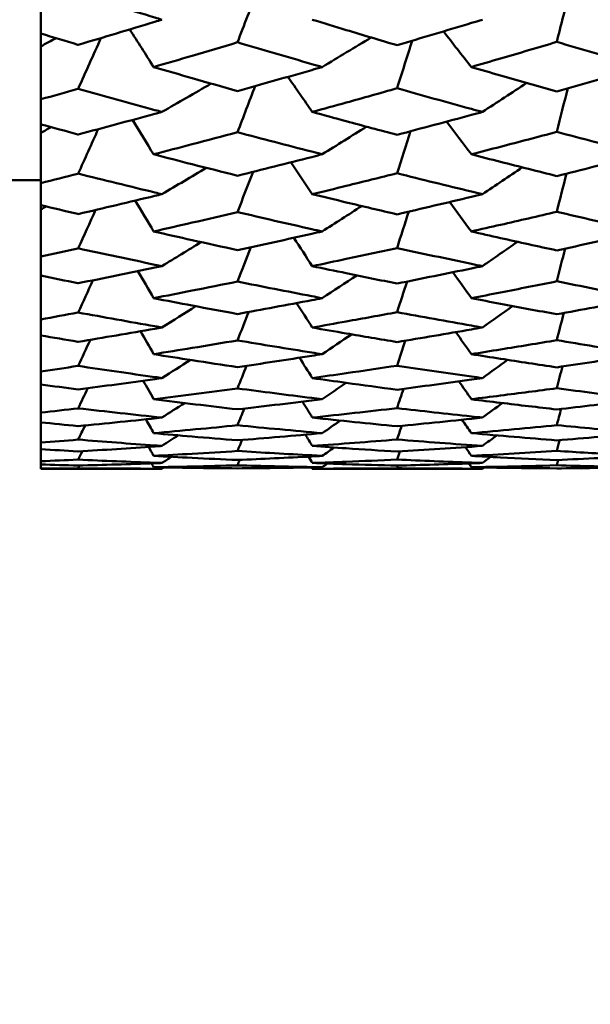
# Model space of a CAD drawing. Header units: millimetres. Extents: x 188 to 1913, y 148 to 2839.
# Tile 147 of 211: x 770.17 to 774.13, y 360.64 to 367.47. Entities that reach past the tile are written whole.
import ezdxf

# ---------------------------------------------------------------- set-up
doc = ezdxf.new("R2010")
doc.units = ezdxf.units.MM
doc.header["$LTSCALE"] = 10
doc.layers.add('Widoczne (ISO)', color=7, linetype='Continuous', lineweight=50)

msp = doc.modelspace()

# ---------------------------------------------------------------- linework, layer by layer
at = {"layer": 'Widoczne (ISO)'}
for p, q in [((770.3188, 367.5682), (770.3188, 367.3749)), ((770.3188, 367.2859), (770.3188, 367.3749)), ((770.3188, 366.9189), (770.3188, 367.2859)), ((770.3188, 366.9189), (770.3188, 366.7451)), ((770.3188, 366.6857), (770.3188, 366.7451)), ((770.3188, 366.3384), (770.3188, 366.6857)), ((769.3188, 366.3574), (770.3188, 366.3574)), ((770.3188, 366.3384), (770.3188, 366.1848)), ((770.3188, 366.1552), (770.3188, 366.1848)), ((770.3188, 365.829), (770.3188, 366.1552)), ((770.3188, 365.829), (770.3188, 365.6963)), ((770.3188, 365.3928), (770.3188, 365.6963)), ((770.3188, 365.3928), (770.3188, 365.2813)), ((770.3188, 365.0314), (770.3188, 365.2813)), ((770.3188, 365.0314), (770.3188, 364.9417)), ((770.3188, 364.7463), (770.3188, 364.9417)), ((770.3188, 364.7463), (770.3188, 364.6787)), ((770.3188, 364.5385), (770.3188, 364.6787)), ((770.3188, 364.5385), (770.3188, 364.4933)), ((770.3188, 364.409), (770.3188, 364.4933)), ((770.3188, 364.409), (770.3188, 364.3864)), ((770.3188, 364.3582), (770.3188, 364.3864)), ((770.3188, 364.3582), (770.3188, 364.3574)), ((770.3188, 364.3574), (771.1591, 364.3574)), ((772.2018, 364.3574), (773.3816, 364.3574))]:
    msp.add_line(p, q, dxfattribs=at)
msp.add_circle((807.3512, 384.3574), 50, dxfattribs=at)
for points in [[(771.8212, 367.6745), (771.7751, 367.5543), (771.7289, 367.4342), (771.6827, 367.314)], [(773.9832, 367.6556), (773.9544, 367.5426), (773.9255, 367.4296), (773.8967, 367.3166)], [(771.1014, 367.1426), (771.0461, 367.2295), (770.9908, 367.3164), (770.9355, 367.4034)], [(770.3188, 367.2859), (770.3543, 367.3049), (770.3897, 367.3238), (770.4252, 367.3428)], [(770.7359, 367.3437), (770.6833, 367.2265), (770.6307, 367.1093), (770.5781, 366.9921)], [(772.2701, 367.1426), (772.3835, 367.2107), (772.4966, 367.2789), (772.6097, 367.3474)], [(772.8946, 367.325), (772.8595, 367.215), (772.8244, 367.105), (772.7893, 366.995)], [(773.3046, 367.1426), (773.2401, 367.2248), (773.1757, 367.3072), (773.1114, 367.3895)], [(772.2018, 366.8313), (772.1453, 366.9123), (772.0889, 366.9934), (772.0325, 367.0746)], [(771.1591, 366.8313), (771.2728, 366.8966), (771.3864, 366.9621), (771.4999, 367.0278)], [(771.8057, 367.0104), (771.7647, 366.9038), (771.7237, 366.7971), (771.6827, 366.6905)], [(773.3816, 366.8313), (773.484, 366.8982), (773.5863, 366.9652), (773.6886, 367.0323)], [(773.9738, 366.9951), (773.9481, 366.8943), (773.9224, 366.7936), (773.8967, 366.6928)], [(770.3188, 366.6857), (770.3429, 366.699), (770.3669, 366.7123), (770.3909, 366.7256)], [(770.7172, 366.7121), (770.6708, 366.6092), (770.6245, 366.5063), (770.5781, 366.4033)], [(771.1014, 366.5373), (771.0525, 366.6168), (771.0036, 366.6963), (770.9548, 366.7759)], [(772.2701, 366.5373), (772.3727, 366.6011), (772.4751, 366.665), (772.5775, 366.7291)], [(773.3046, 366.5373), (773.2474, 366.6128), (773.1902, 366.6884), (773.1331, 366.764)], [(772.8824, 366.6971), (772.8514, 366.6), (772.8203, 366.503), (772.7893, 366.406)], [(771.1591, 366.2609), (771.2616, 366.3216), (771.3639, 366.3825), (771.4662, 366.4436)], [(772.2018, 366.2609), (772.1521, 366.3345), (772.1025, 366.4082), (772.0528, 366.4818)], [(773.3816, 366.2609), (773.4735, 366.3228), (773.5653, 366.3849), (773.657, 366.4471)], [(771.7905, 366.4158), (771.7546, 366.3228), (771.7187, 366.2298), (771.6827, 366.1367)], [(773.9645, 366.4037), (773.9419, 366.3154), (773.9193, 366.2271), (773.8967, 366.1388)], [(770.3188, 366.1552), (770.331, 366.1621), (770.3433, 366.1691), (770.3555, 366.1761)], [(771.1014, 366.0023), (771.0588, 366.0737), (771.0162, 366.145), (770.9737, 366.2164)], [(772.2701, 366.0023), (772.3616, 366.0609), (772.4531, 366.1197), (772.5444, 366.1786)], [(773.3046, 366.0023), (773.2545, 366.0704), (773.2046, 366.1385), (773.1546, 366.2066)], [(770.6987, 366.1515), (770.6585, 366.0628), (770.6183, 365.9741), (770.5781, 365.8854)], [(772.8704, 366.1397), (772.8434, 366.0557), (772.8163, 365.9717), (772.7893, 365.8877)], [(771.1591, 365.7619), (771.2499, 365.8172), (771.3406, 365.8727), (771.4313, 365.9283)], [(771.7755, 365.893), (771.7446, 365.8137), (771.7137, 365.7343), (771.6827, 365.6549)], [(772.2018, 365.7619), (772.1588, 365.8273), (772.1159, 365.8928), (772.0729, 365.9583)], [(773.3816, 365.7619), (773.4627, 365.8181), (773.5437, 365.8743), (773.6247, 365.9307)], [(773.9553, 365.8838), (773.9358, 365.808), (773.9163, 365.7323), (773.8967, 365.6566)], [(771.1014, 365.5398), (771.065, 365.6023), (771.0286, 365.6648), (770.9923, 365.7273)], [(772.2701, 365.5398), (772.3502, 365.5924), (772.4302, 365.6451), (772.5101, 365.6979)], [(773.3046, 365.5398), (773.2617, 365.5997), (773.2188, 365.6595), (773.1759, 365.7194)], [(770.6806, 365.6639), (770.6464, 365.5894), (770.6122, 365.5149), (770.5781, 365.4405)], [(772.8585, 365.6551), (772.8354, 365.5842), (772.8123, 365.5133), (772.7893, 365.4424)], [(771.1591, 365.3363), (771.2378, 365.3853), (771.3164, 365.4344), (771.3949, 365.4836)], [(772.2018, 365.3363), (772.1655, 365.3929), (772.1292, 365.4495), (772.0929, 365.5061)], [(773.3816, 365.3363), (773.4515, 365.3858), (773.5214, 365.4355), (773.5912, 365.4851)], [(771.7606, 365.4442), (771.7346, 365.3784), (771.7087, 365.3126), (771.6827, 365.2468)], [(773.9461, 365.4373), (773.9296, 365.3743), (773.9132, 365.3113), (773.8967, 365.2483)], [(771.1014, 365.1515), (771.0712, 365.2045), (771.041, 365.2575), (771.0108, 365.3105)], [(772.2701, 365.1515), (772.3383, 365.1972), (772.4064, 365.243), (772.4744, 365.2888)], [(773.3046, 365.1515), (773.2688, 365.2025), (773.2331, 365.2534), (773.1973, 365.3044)], [(770.6625, 365.2513), (770.6343, 365.1909), (770.6062, 365.1305), (770.5781, 365.0701)], [(772.8464, 365.245), (772.8274, 365.1872), (772.8083, 365.1295), (772.7893, 365.0717)], [(771.1591, 364.9857), (771.225, 365.0276), (771.2908, 365.0694), (771.3565, 365.1114)], [(772.2018, 364.9857), (772.1722, 365.0328), (772.1425, 365.0799), (772.1129, 365.1269)], [(773.3816, 364.9857), (773.4398, 365.0278), (773.4981, 365.0699), (773.5563, 365.1121)], [(771.7456, 365.0709), (771.7247, 365.0187), (771.7037, 364.9664), (771.6827, 364.9142)], [(773.9367, 365.0662), (773.9234, 365.0159), (773.9101, 364.9656), (773.8967, 364.9154)], [(770.3188, 364.9417), (770.4052, 364.9298), (770.4916, 364.9181), (770.5781, 364.9066)], [(771.1014, 364.8391), (771.0774, 364.8819), (771.0533, 364.9248), (771.0293, 364.9676)], [(772.2701, 364.8391), (772.3257, 364.877), (772.3813, 364.9149), (772.4368, 364.9529)], [(773.3046, 364.8391), (773.276, 364.8804), (773.2475, 364.9217), (773.2189, 364.9631)], [(770.6443, 364.9153), (770.6222, 364.8689), (770.6002, 364.8224), (770.5781, 364.7759)], [(772.8343, 364.9111), (772.8193, 364.8665), (772.8043, 364.8218), (772.7893, 364.7772)], [(771.1014, 364.8391), (771.2952, 364.8149), (771.4889, 364.7917), (771.6827, 364.7693)], [(771.1591, 364.7117), (771.2114, 364.7453), (771.2636, 364.779), (771.3158, 364.8127)], [(771.6827, 364.7693), (771.8785, 364.7917), (772.0743, 364.8149), (772.2701, 364.8391)], [(772.2018, 364.7117), (772.1789, 364.7485), (772.156, 364.7854), (772.1331, 364.8223)], [(773.3816, 364.7117), (773.4276, 364.7453), (773.4735, 364.779), (773.5195, 364.8127)], [(770.5781, 364.7759), (770.4917, 364.7659), (770.4052, 364.756), (770.3188, 364.7463)], [(771.1591, 364.7117), (770.9654, 364.7322), (770.7717, 364.7536), (770.5781, 364.7759)], [(771.7305, 364.7748), (771.7146, 364.736), (771.6987, 364.6971), (771.6827, 364.6583)], [(772.7893, 364.7772), (772.5934, 364.7544), (772.3976, 364.7326), (772.2018, 364.7117)], [(773.9272, 364.7718), (773.9171, 364.7343), (773.9069, 364.6967), (773.8967, 364.6592)], [(770.5781, 364.6527), (770.7717, 364.6715), (770.9654, 364.6911), (771.1591, 364.7117)], [(771.048, 364.7), (771.0658, 364.6679), (771.0836, 364.6358), (771.1014, 364.6036)], [(772.2018, 364.7117), (772.3976, 364.6907), (772.5934, 364.6707), (772.7893, 364.6517)], [(772.2701, 364.6036), (772.3124, 364.6328), (772.3546, 364.6619), (772.3968, 364.6911)], [(772.7893, 364.6517), (772.9867, 364.6708), (773.1841, 364.6907), (773.3816, 364.7117)], [(773.3046, 364.6036), (773.2833, 364.6347), (773.2621, 364.6658), (773.2409, 364.6969)], [(770.5781, 364.559), (770.594, 364.5918), (770.61, 364.6246), (770.6259, 364.6574)], [(771.6827, 364.6583), (771.4889, 364.6392), (771.2952, 364.621), (771.1014, 364.6036)], [(772.2701, 364.6036), (772.0743, 364.621), (771.8785, 364.6392), (771.6827, 364.6583)], [(771.6827, 364.5544), (771.8785, 364.5699), (772.0743, 364.5863), (772.2701, 364.6036)], [(772.1536, 364.5934), (772.1697, 364.5673), (772.1857, 364.5412), (772.2018, 364.5151)], [(772.8219, 364.6548), (772.811, 364.6232), (772.8001, 364.5915), (772.7893, 364.5599)], [(773.8967, 364.6592), (773.6993, 364.6397), (773.5019, 364.6212), (773.3046, 364.6036)], [(773.3046, 364.6036), (773.5019, 364.5861), (773.6993, 364.5694), (773.8967, 364.5537)], [(773.8967, 364.5537), (774.0953, 364.5694), (774.2939, 364.5861), (774.4925, 364.6036)], [(771.272, 364.5886), (771.2344, 364.5641), (771.1968, 364.5396), (771.1591, 364.5151)], [(771.6827, 364.4802), (771.6935, 364.5058), (771.7043, 364.5314), (771.715, 364.557)], [(772.7893, 364.5599), (772.5934, 364.544), (772.3976, 364.5291), (772.2018, 364.5151)], [(773.3816, 364.5151), (773.1841, 364.5291), (772.9867, 364.544), (772.7893, 364.5599)], [(773.3816, 364.5151), (773.4145, 364.5395), (773.4475, 364.5638), (773.4804, 364.5882)], [(773.9174, 364.5554), (773.9105, 364.5305), (773.9036, 364.5056), (773.8967, 364.4807)], [(770.5781, 364.4202), (770.5878, 364.4396), (770.5975, 364.459), (770.6072, 364.4784)], [(771.067, 364.5087), (771.0785, 364.4878), (771.09, 364.467), (771.1014, 364.4462)], [(772.3539, 364.5044), (772.326, 364.485), (772.2981, 364.4656), (772.2701, 364.4462)], [(772.7893, 364.4759), (772.9867, 364.4881), (773.1841, 364.5011), (773.3816, 364.5151)], [(772.7893, 364.4207), (772.7959, 364.4395), (772.8026, 364.4583), (772.8092, 364.4772)], [(773.2635, 364.5069), (773.2772, 364.4866), (773.2909, 364.4664), (773.3046, 364.4462)], [(773.8967, 364.4807), (773.6993, 364.4683), (773.5019, 364.4567), (773.3046, 364.4462)], [(771.0866, 364.3943), (771.0915, 364.3853), (771.0965, 364.3763), (771.1014, 364.3673)], [(771.2245, 364.4397), (771.2027, 364.4254), (771.1809, 364.4111), (771.1591, 364.3969)], [(771.6827, 364.3805), (771.6882, 364.3931), (771.6937, 364.4057), (771.6992, 364.4184)], [(772.1747, 364.4412), (772.1837, 364.4264), (772.1928, 364.4116), (772.2018, 364.3969)], [(772.3073, 364.3932), (772.2949, 364.3846), (772.2825, 364.3759), (772.2701, 364.3673)], [(773.2868, 364.3936), (773.2927, 364.3848), (773.2986, 364.376), (773.3046, 364.3673)], [(773.4384, 364.4391), (773.4194, 364.425), (773.4005, 364.411), (773.3816, 364.3969)], [(773.8967, 364.4173), (774.0953, 364.426), (774.2939, 364.4356), (774.4925, 364.4462)], [(773.8967, 364.3807), (773.9002, 364.3931), (773.9038, 364.4054), (773.9073, 364.4177)], [(770.5781, 364.3601), (770.5814, 364.3665), (770.5847, 364.3728), (770.588, 364.3792)], [(771.1723, 364.366), (771.1679, 364.3632), (771.1635, 364.3603), (771.1591, 364.3574)], [(772.1966, 364.366), (772.1983, 364.3631), (772.2001, 364.3603), (772.2018, 364.3574)], [(772.7893, 364.3602), (772.7915, 364.3664), (772.7938, 364.3726), (772.7961, 364.3788)], [(773.3928, 364.3658), (773.389, 364.363), (773.3853, 364.3602), (773.3816, 364.3574)]]:
    msp.add_open_spline(points, degree=3, dxfattribs=at)
for points, knots in [([(771.1591, 367.4709), (771.1429, 367.4758), (771.1267, 367.4807), (770.933, 367.5396), (770.7555, 367.5941), (770.5781, 367.6493)], [0.0853813, 0.0853813, 0.0853813, 0.0853813, 0.09097809, 0.09097809, 0.15214536, 0.15214536, 0.15214536, 0.15214536]), ([(770.5781, 367.2969), (770.7554, 367.3493), (770.9327, 367.4023), (771.1264, 367.4609), (771.1428, 367.4659), (771.1591, 367.4709)], [0.0297954, 0.0297954, 0.0297954, 0.0297954, 0.09092493, 0.09092493, 0.09655955, 0.09655955, 0.09655955, 0.09655955]), ([(772.2018, 367.4709), (772.2803, 367.4469), (772.3587, 367.423), (772.5545, 367.3639), (772.6719, 367.3287), (772.7893, 367.2938)], [0.03448054, 0.03448054, 0.03448054, 0.03448054, 0.06157222, 0.06157222, 0.10209717, 0.10209717, 0.10209717, 0.10209717]), ([(772.7893, 367.2938), (772.9615, 367.3446), (773.1337, 367.396), (773.3311, 367.4556), (773.3563, 367.4632), (773.3816, 367.4709)], [0.02530969, 0.02530969, 0.02530969, 0.02530969, 0.08465152, 0.08465152, 0.09334823, 0.09334823, 0.09334823, 0.09334823]), ([(770.3188, 367.3749), (770.4047, 367.3489), (770.4906, 367.3231), (770.577, 367.2972), (770.5776, 367.2971), (770.5781, 367.2969)], [0, 0, 0, 0, 0.02969567, 0.02969567, 0.02988021, 0.02988021, 0.02988021, 0.02988021]), ([(771.6827, 367.314), (771.5779, 367.2827), (771.473, 367.2516), (771.2793, 367.1945), (771.1903, 367.1684), (771.1014, 367.1426)], [0.02528165, 0.02528165, 0.02528165, 0.02528165, 0.06150593, 0.06150593, 0.09223152, 0.09223152, 0.09223152, 0.09223152]), ([(772.2701, 367.1426), (772.246, 367.1495), (772.2218, 367.1565), (772.026, 367.213), (771.8544, 367.2632), (771.6827, 367.314)], [0.0806421, 0.0806421, 0.0806421, 0.0806421, 0.08897282, 0.08897282, 0.14811965, 0.14811965, 0.14811965, 0.14811965]), ([(773.8967, 367.3166), (773.767, 367.2779), (773.6373, 367.2396), (773.4399, 367.1819), (773.3722, 367.1622), (773.3046, 367.1426)], [0.01681985, 0.01681985, 0.01681985, 0.01681985, 0.06159108, 0.06159108, 0.08495433, 0.08495433, 0.08495433, 0.08495433]), ([(774.4925, 367.1426), (774.467, 367.1499), (774.4415, 367.1573), (774.2429, 367.2147), (774.0698, 367.2653), (773.8967, 367.3166)], [0.07138254, 0.07138254, 0.07138254, 0.07138254, 0.08018544, 0.08018544, 0.13983561, 0.13983561, 0.13983561, 0.13983561]), ([(771.1014, 367.1426), (771.1903, 367.1167), (771.2792, 367.091), (771.473, 367.0354), (771.5779, 367.0055), (771.6827, 366.9759)], [0.03078053, 0.03078053, 0.03078053, 0.03078053, 0.06149921, 0.06149921, 0.09773041, 0.09773041, 0.09773041, 0.09773041]), ([(771.6827, 366.9759), (771.8543, 367.0239), (772.0258, 367.0725), (772.2216, 367.1286), (772.2459, 367.1356), (772.2701, 367.1426)], [0.02983351, 0.02983351, 0.02983351, 0.02983351, 0.0889495, 0.0889495, 0.09731113, 0.09731113, 0.09731113, 0.09731113]), ([(773.3046, 367.1426), (773.3722, 367.123), (773.4399, 367.1035), (773.6373, 367.0468), (773.767, 367.01), (773.8967, 366.9735)], [0.03825175, 0.03825175, 0.03825175, 0.03825175, 0.06160817, 0.06160817, 0.10638617, 0.10638617, 0.10638617, 0.10638617]), ([(773.8967, 366.9735), (774.0697, 367.0218), (774.2427, 367.0709), (774.4413, 367.1278), (774.4669, 367.1352), (774.4925, 367.1426)], [0.02053386, 0.02053386, 0.02053386, 0.02053386, 0.08016461, 0.08016461, 0.08898694, 0.08898694, 0.08898694, 0.08898694]), ([(770.5781, 366.9921), (770.5776, 366.9919), (770.577, 366.9918), (770.4906, 366.9672), (770.4047, 366.943), (770.3188, 366.9189)], [0.02951568, 0.02951568, 0.02951568, 0.02951568, 0.02969929, 0.02969929, 0.05939589, 0.05939589, 0.05939589, 0.05939589]), ([(771.1591, 366.8313), (771.1429, 366.8357), (771.1267, 366.8401), (770.933, 366.8931), (770.7555, 366.9422), (770.5781, 366.9921)], [0.0853813, 0.0853813, 0.0853813, 0.0853813, 0.09097809, 0.09097809, 0.15214536, 0.15214536, 0.15214536, 0.15214536]), ([(772.7893, 366.995), (772.6719, 366.9619), (772.5546, 366.9289), (772.3587, 366.8745), (772.2803, 366.8528), (772.2018, 366.8313)], [0.02104899, 0.02104899, 0.02104899, 0.02104899, 0.0615671, 0.0615671, 0.08866561, 0.08866561, 0.08866561, 0.08866561]), ([(773.3816, 366.8313), (773.3564, 366.8381), (773.3312, 366.845), (773.1338, 366.899), (772.9615, 366.9467), (772.7893, 366.995)], [0.07597559, 0.07597559, 0.07597559, 0.07597559, 0.08464777, 0.08464777, 0.14401425, 0.14401425, 0.14401425, 0.14401425]), ([(770.5781, 366.6752), (770.7554, 366.7221), (770.9327, 366.7697), (771.1264, 366.8224), (771.1428, 366.8268), (771.1591, 366.8313)], [0.0297954, 0.0297954, 0.0297954, 0.0297954, 0.09092493, 0.09092493, 0.09655955, 0.09655955, 0.09655955, 0.09655955]), ([(772.2018, 366.8313), (772.2803, 366.8097), (772.3587, 366.7883), (772.5545, 366.7352), (772.6719, 366.7037), (772.7893, 366.6724)], [0.03448054, 0.03448054, 0.03448054, 0.03448054, 0.06157222, 0.06157222, 0.10209717, 0.10209717, 0.10209717, 0.10209717]), ([(772.7893, 366.6724), (772.9615, 366.7179), (773.1337, 366.764), (773.3311, 366.8175), (773.3563, 366.8244), (773.3816, 366.8313)], [0.02530969, 0.02530969, 0.02530969, 0.02530969, 0.08465152, 0.08465152, 0.09334823, 0.09334823, 0.09334823, 0.09334823]), ([(770.3188, 366.7451), (770.4047, 366.7218), (770.4906, 366.6986), (770.577, 366.6755), (770.5776, 366.6754), (770.5781, 366.6752)], [0, 0, 0, 0, 0.02969567, 0.02969567, 0.02988021, 0.02988021, 0.02988021, 0.02988021]), ([(771.6827, 366.6905), (771.5779, 366.6625), (771.473, 366.6346), (771.2793, 366.5836), (771.1903, 366.5604), (771.1014, 366.5373)], [0.02528165, 0.02528165, 0.02528165, 0.02528165, 0.06150593, 0.06150593, 0.09223152, 0.09223152, 0.09223152, 0.09223152]), ([(772.2701, 366.5373), (772.246, 366.5435), (772.2218, 366.5497), (772.026, 366.6002), (771.8544, 366.645), (771.6827, 366.6905)], [0.0806421, 0.0806421, 0.0806421, 0.0806421, 0.08897282, 0.08897282, 0.14811965, 0.14811965, 0.14811965, 0.14811965]), ([(773.8967, 366.6928), (773.767, 366.6582), (773.6373, 366.6239), (773.4399, 366.5724), (773.3722, 366.5548), (773.3046, 366.5373)], [0.01681985, 0.01681985, 0.01681985, 0.01681985, 0.06159108, 0.06159108, 0.08495433, 0.08495433, 0.08495433, 0.08495433]), ([(774.4925, 366.5373), (774.467, 366.5438), (774.4415, 366.5504), (774.2429, 366.6016), (774.0698, 366.6469), (773.8967, 366.6928)], [0.07138254, 0.07138254, 0.07138254, 0.07138254, 0.08018544, 0.08018544, 0.13983561, 0.13983561, 0.13983561, 0.13983561]), ([(771.1014, 366.5373), (771.1903, 366.5142), (771.2792, 366.4913), (771.473, 366.4418), (771.5779, 366.4153), (771.6827, 366.389)], [0.03078053, 0.03078053, 0.03078053, 0.03078053, 0.06149921, 0.06149921, 0.09773041, 0.09773041, 0.09773041, 0.09773041]), ([(771.6827, 366.389), (771.8543, 366.4316), (772.0258, 366.4748), (772.2216, 366.5248), (772.2459, 366.5311), (772.2701, 366.5373)], [0.02983351, 0.02983351, 0.02983351, 0.02983351, 0.0889495, 0.0889495, 0.09731113, 0.09731113, 0.09731113, 0.09731113]), ([(773.3046, 366.5373), (773.3722, 366.5198), (773.4399, 366.5024), (773.6373, 366.452), (773.767, 366.4192), (773.8967, 366.3868)], [0.03825175, 0.03825175, 0.03825175, 0.03825175, 0.06160817, 0.06160817, 0.10638617, 0.10638617, 0.10638617, 0.10638617]), ([(773.8967, 366.3868), (774.0697, 366.4298), (774.2427, 366.4734), (774.4413, 366.5241), (774.4669, 366.5307), (774.4925, 366.5373)], [0.02053386, 0.02053386, 0.02053386, 0.02053386, 0.08016461, 0.08016461, 0.08898694, 0.08898694, 0.08898694, 0.08898694]), ([(770.5781, 366.4033), (770.5776, 366.4032), (770.577, 366.4031), (770.4906, 366.3813), (770.4047, 366.3597), (770.3188, 366.3384)], [0.02951568, 0.02951568, 0.02951568, 0.02951568, 0.02969929, 0.02969929, 0.05939589, 0.05939589, 0.05939589, 0.05939589]), ([(771.1591, 366.2609), (771.1429, 366.2648), (771.1267, 366.2687), (770.933, 366.3155), (770.7555, 366.3591), (770.5781, 366.4033)], [0.0853813, 0.0853813, 0.0853813, 0.0853813, 0.09097809, 0.09097809, 0.15214536, 0.15214536, 0.15214536, 0.15214536]), ([(772.7893, 366.406), (772.6719, 366.3765), (772.5546, 366.3473), (772.3587, 366.2991), (772.2803, 366.2799), (772.2018, 366.2609)], [0.02104899, 0.02104899, 0.02104899, 0.02104899, 0.0615671, 0.0615671, 0.08866561, 0.08866561, 0.08866561, 0.08866561]), ([(773.3816, 366.2609), (773.3564, 366.2669), (773.3312, 366.273), (773.1338, 366.3207), (772.9615, 366.363), (772.7893, 366.406)], [0.07597559, 0.07597559, 0.07597559, 0.07597559, 0.08464777, 0.08464777, 0.14401425, 0.14401425, 0.14401425, 0.14401425]), ([(770.5781, 366.1233), (770.7554, 366.1645), (770.9327, 366.2065), (771.1264, 366.253), (771.1428, 366.2569), (771.1591, 366.2609)], [0.0297954, 0.0297954, 0.0297954, 0.0297954, 0.09092493, 0.09092493, 0.09655955, 0.09655955, 0.09655955, 0.09655955]), ([(772.2018, 366.2609), (772.2803, 366.2418), (772.3587, 366.2229), (772.5545, 366.1761), (772.6719, 366.1483), (772.7893, 366.1208)], [0.03448054, 0.03448054, 0.03448054, 0.03448054, 0.06157222, 0.06157222, 0.10209717, 0.10209717, 0.10209717, 0.10209717]), ([(772.7893, 366.1208), (772.9615, 366.1608), (773.1337, 366.2014), (773.3311, 366.2487), (773.3563, 366.2548), (773.3816, 366.2609)], [0.02530969, 0.02530969, 0.02530969, 0.02530969, 0.08465152, 0.08465152, 0.09334823, 0.09334823, 0.09334823, 0.09334823]), ([(770.3188, 366.1848), (770.4047, 366.1643), (770.4906, 366.1439), (770.577, 366.1236), (770.5776, 366.1234), (770.5781, 366.1233)], [0, 0, 0, 0, 0.02969567, 0.02969567, 0.02988021, 0.02988021, 0.02988021, 0.02988021]), ([(771.6827, 366.1367), (771.5779, 366.1121), (771.473, 366.0876), (771.2793, 366.0429), (771.1903, 366.0225), (771.1014, 366.0023)], [0.02528165, 0.02528165, 0.02528165, 0.02528165, 0.06150593, 0.06150593, 0.09223152, 0.09223152, 0.09223152, 0.09223152]), ([(772.2701, 366.0023), (772.246, 366.0077), (772.2218, 366.0132), (772.026, 366.0574), (771.8544, 366.0967), (771.6827, 366.1367)], [0.0806421, 0.0806421, 0.0806421, 0.0806421, 0.08897282, 0.08897282, 0.14811965, 0.14811965, 0.14811965, 0.14811965]), ([(773.8967, 366.1388), (773.767, 366.1083), (773.6373, 366.0782), (773.4399, 366.033), (773.3722, 366.0176), (773.3046, 366.0023)], [0.01681985, 0.01681985, 0.01681985, 0.01681985, 0.06159108, 0.06159108, 0.08495433, 0.08495433, 0.08495433, 0.08495433]), ([(774.4925, 366.0023), (774.467, 366.0081), (774.4415, 366.0138), (774.2429, 366.0587), (774.0698, 366.0984), (773.8967, 366.1388)], [0.07138254, 0.07138254, 0.07138254, 0.07138254, 0.08018544, 0.08018544, 0.13983561, 0.13983561, 0.13983561, 0.13983561]), ([(771.1014, 366.0023), (771.1903, 365.9821), (771.2792, 365.9621), (771.473, 365.9189), (771.5779, 365.8958), (771.6827, 365.8729)], [0.03078053, 0.03078053, 0.03078053, 0.03078053, 0.06149921, 0.06149921, 0.09773041, 0.09773041, 0.09773041, 0.09773041]), ([(771.6827, 365.8729), (771.8543, 365.91), (772.0258, 365.9477), (772.2216, 365.9914), (772.2459, 365.9969), (772.2701, 366.0023)], [0.02983351, 0.02983351, 0.02983351, 0.02983351, 0.0889495, 0.0889495, 0.09731113, 0.09731113, 0.09731113, 0.09731113]), ([(773.3046, 366.0023), (773.3722, 365.987), (773.4399, 365.9718), (773.6373, 365.9278), (773.767, 365.8993), (773.8967, 365.8711)], [0.03825175, 0.03825175, 0.03825175, 0.03825175, 0.06160817, 0.06160817, 0.10638617, 0.10638617, 0.10638617, 0.10638617]), ([(773.8967, 365.8711), (774.0697, 365.9084), (774.2427, 365.9464), (774.4413, 365.9908), (774.4669, 365.9966), (774.4925, 366.0023)], [0.02053386, 0.02053386, 0.02053386, 0.02053386, 0.08016461, 0.08016461, 0.08898694, 0.08898694, 0.08898694, 0.08898694]), ([(770.5781, 365.8854), (770.5776, 365.8853), (770.577, 365.8852), (770.4906, 365.8662), (770.4047, 365.8475), (770.3188, 365.829)], [0.02951568, 0.02951568, 0.02951568, 0.02951568, 0.02969929, 0.02969929, 0.05939589, 0.05939589, 0.05939589, 0.05939589]), ([(771.1591, 365.7619), (771.1429, 365.7653), (771.1267, 365.7686), (770.933, 365.8091), (770.7555, 365.8469), (770.5781, 365.8854)], [0.0853813, 0.0853813, 0.0853813, 0.0853813, 0.09097809, 0.09097809, 0.15214536, 0.15214536, 0.15214536, 0.15214536]), ([(772.7893, 365.8877), (772.6719, 365.8621), (772.5546, 365.8367), (772.3587, 365.795), (772.2803, 365.7784), (772.2018, 365.7619)], [0.02104899, 0.02104899, 0.02104899, 0.02104899, 0.0615671, 0.0615671, 0.08866561, 0.08866561, 0.08866561, 0.08866561]), ([(773.3816, 365.7619), (773.3564, 365.7671), (773.3312, 365.7724), (773.1338, 365.8137), (772.9615, 365.8504), (772.7893, 365.8877)], [0.07597559, 0.07597559, 0.07597559, 0.07597559, 0.08464777, 0.08464777, 0.14401425, 0.14401425, 0.14401425, 0.14401425]), ([(770.5781, 365.6433), (770.7554, 365.6788), (770.9327, 365.7149), (771.1264, 365.7551), (771.1428, 365.7585), (771.1591, 365.7619)], [0.0297954, 0.0297954, 0.0297954, 0.0297954, 0.09092493, 0.09092493, 0.09655955, 0.09655955, 0.09655955, 0.09655955]), ([(772.2018, 365.7619), (772.2803, 365.7454), (772.3587, 365.7291), (772.5545, 365.6887), (772.6719, 365.6648), (772.7893, 365.6412)], [0.03448054, 0.03448054, 0.03448054, 0.03448054, 0.06157222, 0.06157222, 0.10209717, 0.10209717, 0.10209717, 0.10209717]), ([(772.7893, 365.6412), (772.9615, 365.6755), (773.1337, 365.7105), (773.3311, 365.7514), (773.3563, 365.7566), (773.3816, 365.7619)], [0.02530969, 0.02530969, 0.02530969, 0.02530969, 0.08465152, 0.08465152, 0.09334823, 0.09334823, 0.09334823, 0.09334823]), ([(770.3188, 365.6963), (770.4047, 365.6785), (770.4906, 365.661), (770.577, 365.6436), (770.5776, 365.6434), (770.5781, 365.6433)], [0, 0, 0, 0, 0.02969567, 0.02969567, 0.02988021, 0.02988021, 0.02988021, 0.02988021]), ([(771.6827, 365.6549), (771.5779, 365.6337), (771.473, 365.6127), (771.2793, 365.5744), (771.1903, 365.557), (771.1014, 365.5398)], [0.02528165, 0.02528165, 0.02528165, 0.02528165, 0.06150593, 0.06150593, 0.09223152, 0.09223152, 0.09223152, 0.09223152]), ([(772.2701, 365.5398), (772.246, 365.5444), (772.2218, 365.5491), (772.026, 365.5868), (771.8544, 365.6205), (771.6827, 365.6549)], [0.0806421, 0.0806421, 0.0806421, 0.0806421, 0.08897282, 0.08897282, 0.14811965, 0.14811965, 0.14811965, 0.14811965]), ([(773.8967, 365.6566), (773.767, 365.6305), (773.6373, 365.6047), (773.4399, 365.566), (773.3722, 365.5528), (773.3046, 365.5398)], [0.01681985, 0.01681985, 0.01681985, 0.01681985, 0.06159108, 0.06159108, 0.08495433, 0.08495433, 0.08495433, 0.08495433]), ([(774.4925, 365.5398), (774.467, 365.5447), (774.4415, 365.5496), (774.2429, 365.5879), (774.0698, 365.6219), (773.8967, 365.6566)], [0.07138254, 0.07138254, 0.07138254, 0.07138254, 0.08018544, 0.08018544, 0.13983561, 0.13983561, 0.13983561, 0.13983561]), ([(771.1014, 365.5398), (771.1903, 365.5226), (771.2792, 365.5055), (771.473, 365.4688), (771.5779, 365.4492), (771.6827, 365.4299)], [0.03078053, 0.03078053, 0.03078053, 0.03078053, 0.06149921, 0.06149921, 0.09773041, 0.09773041, 0.09773041, 0.09773041]), ([(771.6827, 365.4299), (771.8543, 365.4612), (772.0258, 365.4932), (772.2216, 365.5305), (772.2459, 365.5351), (772.2701, 365.5398)], [0.02983351, 0.02983351, 0.02983351, 0.02983351, 0.0889495, 0.0889495, 0.09731113, 0.09731113, 0.09731113, 0.09731113]), ([(773.3046, 365.5398), (773.3722, 365.5267), (773.4399, 365.5138), (773.6373, 365.4764), (773.767, 365.4521), (773.8967, 365.4283)], [0.03825175, 0.03825175, 0.03825175, 0.03825175, 0.06160817, 0.06160817, 0.10638617, 0.10638617, 0.10638617, 0.10638617]), ([(773.8967, 365.4283), (774.0697, 365.4599), (774.2427, 365.4922), (774.4413, 365.53), (774.4669, 365.5349), (774.4925, 365.5398)], [0.02053386, 0.02053386, 0.02053386, 0.02053386, 0.08016461, 0.08016461, 0.08898694, 0.08898694, 0.08898694, 0.08898694]), ([(770.5781, 365.4405), (770.5776, 365.4404), (770.577, 365.4403), (770.4906, 365.4242), (770.4047, 365.4084), (770.3188, 365.3928)], [0.02951568, 0.02951568, 0.02951568, 0.02951568, 0.02969929, 0.02969929, 0.05939589, 0.05939589, 0.05939589, 0.05939589]), ([(771.1591, 365.3363), (771.1429, 365.3391), (771.1267, 365.342), (770.933, 365.376), (770.7555, 365.4079), (770.5781, 365.4405)], [0.0853813, 0.0853813, 0.0853813, 0.0853813, 0.09097809, 0.09097809, 0.15214536, 0.15214536, 0.15214536, 0.15214536]), ([(772.7893, 365.4424), (772.6719, 365.4207), (772.5546, 365.3993), (772.3587, 365.3641), (772.2803, 365.3501), (772.2018, 365.3363)], [0.02104899, 0.02104899, 0.02104899, 0.02104899, 0.0615671, 0.0615671, 0.08866561, 0.08866561, 0.08866561, 0.08866561]), ([(773.3816, 365.3363), (773.3564, 365.3407), (773.3312, 365.3451), (773.1338, 365.3798), (772.9615, 365.4108), (772.7893, 365.4424)], [0.07597559, 0.07597559, 0.07597559, 0.07597559, 0.08464777, 0.08464777, 0.14401425, 0.14401425, 0.14401425, 0.14401425]), ([(770.3188, 365.2813), (770.4047, 365.2665), (770.4906, 365.2519), (770.577, 365.2374), (770.5776, 365.2373), (770.5781, 365.2372)], [0, 0, 0, 0, 0.02969567, 0.02969567, 0.02988021, 0.02988021, 0.02988021, 0.02988021]), ([(770.5781, 365.2372), (770.7554, 365.2667), (770.9327, 365.2968), (771.1264, 365.3306), (771.1428, 365.3334), (771.1591, 365.3363)], [0.0297954, 0.0297954, 0.0297954, 0.0297954, 0.09092493, 0.09092493, 0.09655955, 0.09655955, 0.09655955, 0.09655955]), ([(772.2018, 365.3363), (772.2803, 365.3225), (772.3587, 365.3088), (772.5545, 365.275), (772.6719, 365.2551), (772.7893, 365.2355)], [0.03448054, 0.03448054, 0.03448054, 0.03448054, 0.06157222, 0.06157222, 0.10209717, 0.10209717, 0.10209717, 0.10209717]), ([(772.7893, 365.2355), (772.9615, 365.264), (773.1337, 365.2932), (773.3311, 365.3275), (773.3563, 365.3319), (773.3816, 365.3363)], [0.02530969, 0.02530969, 0.02530969, 0.02530969, 0.08465152, 0.08465152, 0.09334823, 0.09334823, 0.09334823, 0.09334823]), ([(771.6827, 365.2468), (771.5779, 365.2292), (771.473, 365.2118), (771.2793, 365.1801), (771.1903, 365.1657), (771.1014, 365.1515)], [0.02528165, 0.02528165, 0.02528165, 0.02528165, 0.06150593, 0.06150593, 0.09223152, 0.09223152, 0.09223152, 0.09223152]), ([(772.2701, 365.1515), (772.246, 365.1553), (772.2218, 365.1592), (772.026, 365.1903), (771.8544, 365.2182), (771.6827, 365.2468)], [0.0806421, 0.0806421, 0.0806421, 0.0806421, 0.08897282, 0.08897282, 0.14811965, 0.14811965, 0.14811965, 0.14811965]), ([(773.8967, 365.2483), (773.767, 365.2265), (773.6373, 365.2051), (773.4399, 365.1731), (773.3722, 365.1623), (773.3046, 365.1515)], [0.01681985, 0.01681985, 0.01681985, 0.01681985, 0.06159108, 0.06159108, 0.08495433, 0.08495433, 0.08495433, 0.08495433]), ([(774.4925, 365.1515), (774.467, 365.1556), (774.4415, 365.1596), (774.2429, 365.1912), (774.0698, 365.2194), (773.8967, 365.2483)], [0.07138254, 0.07138254, 0.07138254, 0.07138254, 0.08018544, 0.08018544, 0.13983561, 0.13983561, 0.13983561, 0.13983561]), ([(771.1014, 365.1515), (771.1903, 365.1374), (771.2792, 365.1234), (771.473, 365.0933), (771.5779, 365.0773), (771.6827, 365.0615)], [0.03078053, 0.03078053, 0.03078053, 0.03078053, 0.06149921, 0.06149921, 0.09773041, 0.09773041, 0.09773041, 0.09773041]), ([(771.6827, 365.0615), (771.8543, 365.087), (772.0258, 365.1132), (772.2216, 365.1439), (772.2459, 365.1477), (772.2701, 365.1515)], [0.02983351, 0.02983351, 0.02983351, 0.02983351, 0.0889495, 0.0889495, 0.09731113, 0.09731113, 0.09731113, 0.09731113]), ([(773.3046, 365.1515), (773.3722, 365.1408), (773.4399, 365.1302), (773.6373, 365.0994), (773.767, 365.0796), (773.8967, 365.0602)], [0.03825175, 0.03825175, 0.03825175, 0.03825175, 0.06160817, 0.06160817, 0.10638617, 0.10638617, 0.10638617, 0.10638617]), ([(773.8967, 365.0602), (774.0697, 365.086), (774.2427, 365.1124), (774.4413, 365.1435), (774.4669, 365.1475), (774.4925, 365.1515)], [0.02053386, 0.02053386, 0.02053386, 0.02053386, 0.08016461, 0.08016461, 0.08898694, 0.08898694, 0.08898694, 0.08898694]), ([(772.7893, 365.0717), (772.6719, 365.054), (772.5546, 365.0366), (772.3587, 365.0081), (772.2803, 364.9969), (772.2018, 364.9857)], [0.02104899, 0.02104899, 0.02104899, 0.02104899, 0.0615671, 0.0615671, 0.08866561, 0.08866561, 0.08866561, 0.08866561]), ([(773.3816, 364.9857), (773.3564, 364.9893), (773.3312, 364.9928), (773.1338, 365.0208), (772.9615, 365.0459), (772.7893, 365.0717)], [0.07597559, 0.07597559, 0.07597559, 0.07597559, 0.08464777, 0.08464777, 0.14401425, 0.14401425, 0.14401425, 0.14401425]), ([(770.5781, 365.0701), (770.5776, 365.0701), (770.577, 365.07), (770.4906, 365.0569), (770.4047, 365.044), (770.3188, 365.0314)], [0.02951568, 0.02951568, 0.02951568, 0.02951568, 0.02969929, 0.02969929, 0.05939589, 0.05939589, 0.05939589, 0.05939589]), ([(771.1591, 364.9857), (771.1429, 364.988), (771.1267, 364.9903), (770.933, 365.0177), (770.7555, 365.0436), (770.5781, 365.0701)], [0.0853813, 0.0853813, 0.0853813, 0.0853813, 0.09097809, 0.09097809, 0.15214536, 0.15214536, 0.15214536, 0.15214536]), ([(770.5781, 364.9066), (770.7554, 364.93), (770.9327, 364.954), (771.1264, 364.9812), (771.1428, 364.9834), (771.1591, 364.9857)], [0.0297954, 0.0297954, 0.0297954, 0.0297954, 0.09092493, 0.09092493, 0.09655955, 0.09655955, 0.09655955, 0.09655955]), ([(772.2018, 364.9857), (772.2803, 364.9746), (772.3587, 364.9636), (772.5545, 364.9366), (772.6719, 364.9207), (772.7893, 364.9052)], [0.03448054, 0.03448054, 0.03448054, 0.03448054, 0.06157222, 0.06157222, 0.10209717, 0.10209717, 0.10209717, 0.10209717]), ([(772.7893, 364.9052), (772.9615, 364.9278), (773.1337, 364.9511), (773.3311, 364.9787), (773.3563, 364.9822), (773.3816, 364.9857)], [0.02530969, 0.02530969, 0.02530969, 0.02530969, 0.08465152, 0.08465152, 0.09334823, 0.09334823, 0.09334823, 0.09334823]), ([(771.6827, 364.9142), (771.4919, 364.8887), (771.3011, 364.864), (771.1074, 364.8398), (771.1044, 364.8394), (771.1014, 364.8391)], [0.02528154, 0.02528154, 0.02528154, 0.02528154, 0.09120217, 0.09120217, 0.09223068, 0.09223068, 0.09223068, 0.09223068]), ([(772.2701, 364.8391), (772.246, 364.8421), (772.2218, 364.8451), (772.026, 364.8694), (771.8544, 364.8915), (771.6827, 364.9142)], [0.0806421, 0.0806421, 0.0806421, 0.0806421, 0.08897282, 0.08897282, 0.14811965, 0.14811965, 0.14811965, 0.14811965]), ([(773.8967, 364.9154), (773.767, 364.8981), (773.6373, 364.8811), (773.4399, 364.856), (773.3722, 364.8475), (773.3046, 364.8391)], [0.01681985, 0.01681985, 0.01681985, 0.01681985, 0.06159108, 0.06159108, 0.08495433, 0.08495433, 0.08495433, 0.08495433]), ([(774.4925, 364.8391), (774.467, 364.8422), (774.4415, 364.8454), (774.2429, 364.8701), (774.0698, 364.8924), (773.8967, 364.9154)], [0.07138254, 0.07138254, 0.07138254, 0.07138254, 0.08018544, 0.08018544, 0.13983561, 0.13983561, 0.13983561, 0.13983561]), ([(773.3046, 364.8391), (773.3722, 364.8307), (773.4399, 364.8224), (773.6373, 364.7985), (773.767, 364.7832), (773.8967, 364.7683)], [0.03825175, 0.03825175, 0.03825175, 0.03825175, 0.06160817, 0.06160817, 0.10638617, 0.10638617, 0.10638617, 0.10638617]), ([(773.8967, 364.7683), (774.0697, 364.7881), (774.2427, 364.8085), (774.4413, 364.8328), (774.4669, 364.8359), (774.4925, 364.8391)], [0.02053386, 0.02053386, 0.02053386, 0.02053386, 0.08016461, 0.08016461, 0.08898694, 0.08898694, 0.08898694, 0.08898694]), ([(773.3816, 364.7117), (773.3564, 364.7143), (773.3312, 364.717), (773.1338, 364.7382), (772.9615, 364.7573), (772.7893, 364.7772)], [0.07597559, 0.07597559, 0.07597559, 0.07597559, 0.08464777, 0.08464777, 0.14401425, 0.14401425, 0.14401425, 0.14401425]), ([(770.3188, 364.6787), (770.4047, 364.6699), (770.4906, 364.6613), (770.577, 364.6528), (770.5776, 364.6528), (770.5781, 364.6527)], [0, 0, 0, 0, 0.02969567, 0.02969567, 0.02988021, 0.02988021, 0.02988021, 0.02988021]), ([(771.1014, 364.6036), (771.1903, 364.5957), (771.2792, 364.5879), (771.473, 364.5714), (771.5779, 364.5628), (771.6827, 364.5544)], [0.03078053, 0.03078053, 0.03078053, 0.03078053, 0.06149921, 0.06149921, 0.09773041, 0.09773041, 0.09773041, 0.09773041]), ([(774.4925, 364.6036), (774.467, 364.6059), (774.4415, 364.6082), (774.2429, 364.626), (774.0698, 364.6422), (773.8967, 364.6592)], [0.07138254, 0.07138254, 0.07138254, 0.07138254, 0.08018544, 0.08018544, 0.13983561, 0.13983561, 0.13983561, 0.13983561]), ([(770.5781, 364.559), (770.5776, 364.559), (770.577, 364.5589), (770.4906, 364.5519), (770.4047, 364.5451), (770.3188, 364.5385)], [0.02951568, 0.02951568, 0.02951568, 0.02951568, 0.02969929, 0.02969929, 0.05939589, 0.05939589, 0.05939589, 0.05939589]), ([(771.1591, 364.5151), (771.1429, 364.5163), (771.1267, 364.5174), (770.933, 364.5313), (770.7555, 364.5448), (770.5781, 364.559)], [0.0853813, 0.0853813, 0.0853813, 0.0853813, 0.09097809, 0.09097809, 0.15214536, 0.15214536, 0.15214536, 0.15214536]), ([(770.3188, 364.4933), (770.4047, 364.4876), (770.4906, 364.482), (770.577, 364.4766), (770.5776, 364.4766), (770.5781, 364.4766)], [0, 0, 0, 0, 0.02969567, 0.02969567, 0.02988021, 0.02988021, 0.02988021, 0.02988021]), ([(770.5781, 364.4766), (770.7554, 364.4875), (770.9327, 364.4992), (771.1264, 364.5128), (771.1428, 364.514), (771.1591, 364.5151)], [0.0297954, 0.0297954, 0.0297954, 0.0297954, 0.09092493, 0.09092493, 0.09655955, 0.09655955, 0.09655955, 0.09655955]), ([(771.6827, 364.4802), (771.5779, 364.4735), (771.473, 364.4672), (771.2793, 364.4559), (771.1903, 364.451), (771.1014, 364.4462)], [0.02528165, 0.02528165, 0.02528165, 0.02528165, 0.06150593, 0.06150593, 0.09223152, 0.09223152, 0.09223152, 0.09223152]), ([(772.2701, 364.4462), (772.246, 364.4475), (772.2218, 364.4488), (772.026, 364.4594), (771.8544, 364.4694), (771.6827, 364.4802)], [0.0806421, 0.0806421, 0.0806421, 0.0806421, 0.08897282, 0.08897282, 0.14811965, 0.14811965, 0.14811965, 0.14811965]), ([(772.2018, 364.5151), (772.2803, 364.5095), (772.3587, 364.5041), (772.5545, 364.4908), (772.6719, 364.4832), (772.7893, 364.4759)], [0.03448054, 0.03448054, 0.03448054, 0.03448054, 0.06157222, 0.06157222, 0.10209717, 0.10209717, 0.10209717, 0.10209717]), ([(774.4925, 364.4462), (774.4385, 364.449), (774.3846, 364.452), (774.186, 364.4631), (774.0414, 364.4716), (773.8967, 364.4807)], [0.43981696, 0.43981696, 0.43981696, 0.43981696, 0.45842392, 0.45842392, 0.50826415, 0.50826415, 0.50826415, 0.50826415]), ([(770.5781, 364.4202), (770.5776, 364.4202), (770.577, 364.4202), (770.4906, 364.4163), (770.4047, 364.4125), (770.3188, 364.409)], [0.02951568, 0.02951568, 0.02951568, 0.02951568, 0.02969929, 0.02969929, 0.05939589, 0.05939589, 0.05939589, 0.05939589]), ([(771.1591, 364.3969), (771.1429, 364.3975), (771.1267, 364.398), (770.933, 364.4051), (770.7555, 364.4123), (770.5781, 364.4202)], [0.0853813, 0.0853813, 0.0853813, 0.0853813, 0.09097809, 0.09097809, 0.15214536, 0.15214536, 0.15214536, 0.15214536]), ([(770.5781, 364.3789), (770.7554, 364.3836), (770.9327, 364.389), (771.1264, 364.3957), (771.1428, 364.3963), (771.1591, 364.3969)], [0.0297954, 0.0297954, 0.0297954, 0.0297954, 0.09092493, 0.09092493, 0.09655955, 0.09655955, 0.09655955, 0.09655955]), ([(771.1014, 364.4462), (771.1903, 364.4414), (771.2792, 364.4368), (771.473, 364.4272), (771.5779, 364.4223), (771.6827, 364.4177)], [0.03078053, 0.03078053, 0.03078053, 0.03078053, 0.06149921, 0.06149921, 0.09773041, 0.09773041, 0.09773041, 0.09773041]), ([(771.6827, 364.4177), (771.8543, 364.4252), (772.0258, 364.4334), (772.2216, 364.4436), (772.2459, 364.4449), (772.2701, 364.4462)], [0.02983351, 0.02983351, 0.02983351, 0.02983351, 0.0889495, 0.0889495, 0.09731113, 0.09731113, 0.09731113, 0.09731113]), ([(772.7893, 364.4207), (772.6719, 364.4154), (772.5546, 364.4104), (772.3587, 364.4026), (772.2803, 364.3997), (772.2018, 364.3969)], [0.02104899, 0.02104899, 0.02104899, 0.02104899, 0.0615671, 0.0615671, 0.08866561, 0.08866561, 0.08866561, 0.08866561]), ([(772.2018, 364.3969), (772.2803, 364.3941), (772.3587, 364.3914), (772.5545, 364.3851), (772.6719, 364.3817), (772.7893, 364.3786)], [0.03448054, 0.03448054, 0.03448054, 0.03448054, 0.06157222, 0.06157222, 0.10209717, 0.10209717, 0.10209717, 0.10209717]), ([(773.3816, 364.3969), (773.3564, 364.3978), (773.3312, 364.3987), (773.1338, 364.4059), (772.9615, 364.413), (772.7893, 364.4207)], [0.07597559, 0.07597559, 0.07597559, 0.07597559, 0.08464777, 0.08464777, 0.14401425, 0.14401425, 0.14401425, 0.14401425]), ([(772.7893, 364.3786), (772.9615, 364.3831), (773.1337, 364.3883), (773.3311, 364.3951), (773.3563, 364.396), (773.3816, 364.3969)], [0.02530969, 0.02530969, 0.02530969, 0.02530969, 0.08465152, 0.08465152, 0.09334823, 0.09334823, 0.09334823, 0.09334823]), ([(773.3046, 364.4462), (773.3722, 364.4425), (773.4399, 364.439), (773.6373, 364.4291), (773.767, 364.423), (773.8967, 364.4173)], [0.03825175, 0.03825175, 0.03825175, 0.03825175, 0.06160817, 0.06160817, 0.10638617, 0.10638617, 0.10638617, 0.10638617]), ([(770.3188, 364.3864), (770.4047, 364.3837), (770.4906, 364.3813), (770.577, 364.379), (770.5776, 364.3789), (770.5781, 364.3789)], [0, 0, 0, 0, 0.02969567, 0.02969567, 0.02988021, 0.02988021, 0.02988021, 0.02988021]), ([(770.5781, 364.3601), (770.5776, 364.3601), (770.577, 364.3601), (770.4906, 364.3593), (770.4047, 364.3587), (770.3188, 364.3582)], [0.02951568, 0.02951568, 0.02951568, 0.02951568, 0.02969929, 0.02969929, 0.05939589, 0.05939589, 0.05939589, 0.05939589]), ([(771.1591, 364.3574), (771.1429, 364.3574), (771.1267, 364.3574), (770.933, 364.3576), (770.7555, 364.3585), (770.5781, 364.3601)], [0.0853813, 0.0853813, 0.0853813, 0.0853813, 0.09097809, 0.09097809, 0.15214536, 0.15214536, 0.15214536, 0.15214536]), ([(771.6827, 364.3805), (771.5779, 364.3776), (771.473, 364.375), (771.2793, 364.3707), (771.1903, 364.3689), (771.1014, 364.3673)], [0.02528165, 0.02528165, 0.02528165, 0.02528165, 0.06150593, 0.06150593, 0.09223152, 0.09223152, 0.09223152, 0.09223152]), ([(771.1014, 364.3673), (771.1903, 364.3657), (771.2792, 364.3643), (771.473, 364.3616), (771.5779, 364.3605), (771.6827, 364.3596)], [0.03078053, 0.03078053, 0.03078053, 0.03078053, 0.06149921, 0.06149921, 0.09773041, 0.09773041, 0.09773041, 0.09773041]), ([(772.2701, 364.3673), (772.246, 364.3677), (772.2218, 364.3682), (772.026, 364.3719), (771.8544, 364.3758), (771.6827, 364.3805)], [0.0806421, 0.0806421, 0.0806421, 0.0806421, 0.08897282, 0.08897282, 0.14811965, 0.14811965, 0.14811965, 0.14811965]), ([(771.6827, 364.3596), (771.8543, 364.361), (772.0258, 364.3632), (772.2216, 364.3664), (772.2459, 364.3668), (772.2701, 364.3673)], [0.02983351, 0.02983351, 0.02983351, 0.02983351, 0.0889495, 0.0889495, 0.09731113, 0.09731113, 0.09731113, 0.09731113]), ([(772.7893, 364.3602), (772.6719, 364.3591), (772.5546, 364.3583), (772.3587, 364.3576), (772.2803, 364.3574), (772.2018, 364.3574)], [0.02104899, 0.02104899, 0.02104899, 0.02104899, 0.0615671, 0.0615671, 0.08866561, 0.08866561, 0.08866561, 0.08866561]), ([(773.3816, 364.3574), (773.3564, 364.3574), (773.3312, 364.3574), (773.1338, 364.3577), (772.9615, 364.3586), (772.7893, 364.3602)], [0.07597559, 0.07597559, 0.07597559, 0.07597559, 0.08464777, 0.08464777, 0.14401425, 0.14401425, 0.14401425, 0.14401425]), ([(773.8967, 364.3807), (773.767, 364.3771), (773.6373, 364.374), (773.4399, 364.3698), (773.3722, 364.3685), (773.3046, 364.3673)], [0.01681985, 0.01681985, 0.01681985, 0.01681985, 0.06159108, 0.06159108, 0.08495433, 0.08495433, 0.08495433, 0.08495433]), ([(773.3046, 364.3673), (773.3722, 364.3661), (773.4399, 364.365), (773.6373, 364.3621), (773.767, 364.3606), (773.8967, 364.3595)], [0.03825175, 0.03825175, 0.03825175, 0.03825175, 0.06160817, 0.06160817, 0.10638617, 0.10638617, 0.10638617, 0.10638617]), ([(774.4925, 364.3673), (774.467, 364.3677), (774.4415, 364.3682), (774.2429, 364.372), (774.0698, 364.376), (773.8967, 364.3807)], [0.07138254, 0.07138254, 0.07138254, 0.07138254, 0.08018544, 0.08018544, 0.13983561, 0.13983561, 0.13983561, 0.13983561]), ([(773.8967, 364.3595), (774.0697, 364.361), (774.2427, 364.3631), (774.4413, 364.3664), (774.4669, 364.3668), (774.4925, 364.3673)], [0.02053386, 0.02053386, 0.02053386, 0.02053386, 0.08016461, 0.08016461, 0.08898694, 0.08898694, 0.08898694, 0.08898694])]:
    msp.add_open_spline(points, degree=3, knots=knots, dxfattribs=at)

doc.saveas('drawing.dxf')
